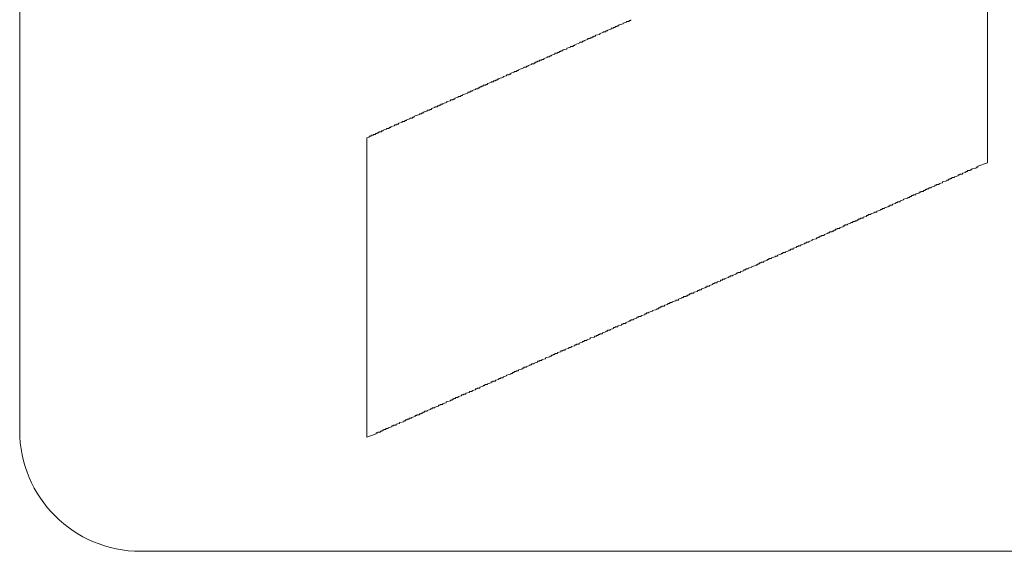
# Model space of a CAD drawing. Header units: millimetres. Extents: x 10000 to 10429, y -3552 to -3104.
# Tile 6 of 44: x 10122.22 to 10129.55, y -3477.26 to -3473.31. Entities that reach past the tile are written whole.
import ezdxf

# ---------------------------------------------------------------- set-up
doc = ezdxf.new("R2010")
doc.units = ezdxf.units.MM
doc.layers.add('1', color=7, linetype='Continuous', true_color=0xffffff)

msp = doc.modelspace()

# ---------------------------------------------------------------- linework, layer by layer
at = {"layer": '1', "color": 7, "linetype": 'Continuous', "lineweight": 18}
for p, q in [((10122.2248, -3476.3649), (10122.2248, -3466.7649)), ((10129.4267, -3470.0996), (10129.4267, -3474.372)), ((10126.6834, -3473.3441), (10126.7155, -3473.3376)), ((10126.6834, -3473.3505), (10126.6834, -3473.3441)), ((10126.7155, -3473.3312), (10126.7412, -3473.3248)), ((10126.7155, -3473.3376), (10126.7155, -3473.3312)), ((10126.7412, -3473.3184), (10126.7605, -3473.3184)), ((10126.7412, -3473.3248), (10126.7412, -3473.3184)), ((10126.7605, -3473.3119), (10126.7734, -3473.3119)), ((10126.7605, -3473.3184), (10126.7605, -3473.3119)), ((10126.7734, -3473.3119), (10126.7734, -3473.3055)), ((10126.51, -3473.4212), (10126.5421, -3473.4147)), ((10126.5421, -3473.4083), (10126.5678, -3473.4019)), ((10126.5421, -3473.4147), (10126.5421, -3473.4083)), ((10126.5678, -3473.3955), (10126.587, -3473.3955)), ((10126.5678, -3473.4019), (10126.5678, -3473.3955)), ((10126.587, -3473.389), (10126.5999, -3473.389)), ((10126.587, -3473.3955), (10126.587, -3473.389)), ((10126.5999, -3473.3826), (10126.6256, -3473.3762)), ((10126.5999, -3473.389), (10126.5999, -3473.3826)), ((10126.6256, -3473.3698), (10126.6449, -3473.3698)), ((10126.6256, -3473.3762), (10126.6256, -3473.3698)), ((10126.6449, -3473.3633), (10126.6577, -3473.3633)), ((10126.6449, -3473.3698), (10126.6449, -3473.3633)), ((10126.6577, -3473.3569), (10126.6706, -3473.3569)), ((10126.6577, -3473.3633), (10126.6577, -3473.3569)), ((10126.6706, -3473.3505), (10126.6834, -3473.3505)), ((10126.6706, -3473.3569), (10126.6706, -3473.3505)), ((10126.3558, -3473.4918), (10126.3943, -3473.479)), ((10126.3558, -3473.4983), (10126.3558, -3473.4918)), ((10126.3943, -3473.4726), (10126.4136, -3473.4726)), ((10126.3943, -3473.479), (10126.3943, -3473.4726)), ((10126.4136, -3473.4661), (10126.4264, -3473.4661)), ((10126.4136, -3473.4726), (10126.4136, -3473.4661)), ((10126.4264, -3473.4597), (10126.4521, -3473.4533)), ((10126.4264, -3473.4661), (10126.4264, -3473.4597)), ((10126.4521, -3473.4469), (10126.4714, -3473.4469)), ((10126.4521, -3473.4533), (10126.4521, -3473.4469)), ((10126.4714, -3473.4404), (10126.4843, -3473.4404)), ((10126.4714, -3473.4469), (10126.4714, -3473.4404)), ((10126.4843, -3473.434), (10126.4971, -3473.434)), ((10126.4843, -3473.4404), (10126.4843, -3473.434)), ((10126.4971, -3473.4276), (10126.51, -3473.4276)), ((10126.4971, -3473.434), (10126.4971, -3473.4276)), ((10126.51, -3473.4276), (10126.51, -3473.4212)), ((10126.1823, -3473.5689), (10126.208, -3473.5625)), ((10126.208, -3473.5561), (10126.2273, -3473.5561)), ((10126.208, -3473.5625), (10126.208, -3473.5561)), ((10126.2273, -3473.5497), (10126.2401, -3473.5497)), ((10126.2273, -3473.5561), (10126.2273, -3473.5497)), ((10126.2401, -3473.5432), (10126.253, -3473.5432)), ((10126.2401, -3473.5497), (10126.2401, -3473.5432)), ((10126.253, -3473.5368), (10126.2658, -3473.5368)), ((10126.253, -3473.5432), (10126.253, -3473.5368)), ((10126.2658, -3473.5304), (10126.2979, -3473.524)), ((10126.2658, -3473.5368), (10126.2658, -3473.5304)), ((10126.2979, -3473.5175), (10126.3236, -3473.5111)), ((10126.2979, -3473.524), (10126.2979, -3473.5175)), ((10126.3236, -3473.5047), (10126.3429, -3473.5047)), ((10126.3236, -3473.5111), (10126.3236, -3473.5047)), ((10126.3429, -3473.4983), (10126.3558, -3473.4983)), ((10126.3429, -3473.5047), (10126.3429, -3473.4983)), ((10126.0088, -3473.646), (10126.0345, -3473.6396)), ((10126.0345, -3473.6332), (10126.0538, -3473.6332)), ((10126.0345, -3473.6396), (10126.0345, -3473.6332)), ((10126.0538, -3473.6268), (10126.0667, -3473.6268)), ((10126.0538, -3473.6332), (10126.0538, -3473.6268)), ((10126.0667, -3473.6203), (10126.0795, -3473.6203)), ((10126.0667, -3473.6268), (10126.0667, -3473.6203)), ((10126.0795, -3473.6139), (10126.0924, -3473.6139)), ((10126.0795, -3473.6203), (10126.0795, -3473.6139)), ((10126.0924, -3473.6075), (10126.1116, -3473.6075)), ((10126.0924, -3473.6139), (10126.0924, -3473.6075)), ((10126.1116, -3473.6011), (10126.1245, -3473.6011)), ((10126.1116, -3473.6075), (10126.1116, -3473.6011)), ((10126.1245, -3473.5946), (10126.1502, -3473.5882)), ((10126.1245, -3473.6011), (10126.1245, -3473.5946)), ((10126.1502, -3473.5818), (10126.1694, -3473.5818)), ((10126.1502, -3473.5882), (10126.1502, -3473.5818)), ((10126.1694, -3473.5754), (10126.1823, -3473.5754)), ((10126.1694, -3473.5818), (10126.1694, -3473.5754)), ((10126.1823, -3473.5754), (10126.1823, -3473.5689)), ((10125.8675, -3473.7103), (10125.8803, -3473.7103)), ((10125.8675, -3473.7167), (10125.8675, -3473.7103)), ((10125.8803, -3473.7038), (10125.906, -3473.6974)), ((10125.8803, -3473.7103), (10125.8803, -3473.7038)), ((10125.906, -3473.691), (10125.9253, -3473.691)), ((10125.906, -3473.6974), (10125.906, -3473.691)), ((10125.9253, -3473.6846), (10125.9382, -3473.6846)), ((10125.9253, -3473.691), (10125.9253, -3473.6846)), ((10125.9382, -3473.6781), (10125.9767, -3473.6653)), ((10125.9382, -3473.6846), (10125.9382, -3473.6781)), ((10125.9767, -3473.6589), (10125.996, -3473.6589)), ((10125.9767, -3473.6653), (10125.9767, -3473.6589)), ((10125.996, -3473.6525), (10126.0088, -3473.6525)), ((10125.996, -3473.6589), (10125.996, -3473.6525)), ((10126.0088, -3473.6525), (10126.0088, -3473.646)), ((10125.7069, -3473.7809), (10125.7326, -3473.7745)), ((10125.7069, -3473.7874), (10125.7069, -3473.7809)), ((10125.7326, -3473.7681), (10125.7518, -3473.7681)), ((10125.7326, -3473.7745), (10125.7326, -3473.7681)), ((10125.7518, -3473.7617), (10125.7647, -3473.7617)), ((10125.7518, -3473.7681), (10125.7518, -3473.7617)), ((10125.7647, -3473.7552), (10125.7775, -3473.7552)), ((10125.7647, -3473.7617), (10125.7647, -3473.7552)), ((10125.7775, -3473.7488), (10125.7904, -3473.7488)), ((10125.7775, -3473.7552), (10125.7775, -3473.7488)), ((10125.7904, -3473.7424), (10125.8225, -3473.736)), ((10125.7904, -3473.7488), (10125.7904, -3473.7424)), ((10125.8225, -3473.7295), (10125.8482, -3473.7231)), ((10125.8225, -3473.736), (10125.8225, -3473.7295)), ((10125.8482, -3473.7167), (10125.8675, -3473.7167)), ((10125.8482, -3473.7231), (10125.8482, -3473.7167)), ((10125.5206, -3473.8645), (10125.5591, -3473.8516)), ((10125.5591, -3473.8452), (10125.5784, -3473.8452)), ((10125.5591, -3473.8516), (10125.5591, -3473.8452)), ((10125.5784, -3473.8388), (10125.5912, -3473.8388)), ((10125.5784, -3473.8452), (10125.5784, -3473.8388)), ((10125.5912, -3473.8323), (10125.6169, -3473.8259)), ((10125.5912, -3473.8388), (10125.5912, -3473.8323)), ((10125.6169, -3473.8195), (10125.6362, -3473.8195)), ((10125.6169, -3473.8259), (10125.6169, -3473.8195)), ((10125.6362, -3473.8131), (10125.6491, -3473.8131)), ((10125.6362, -3473.8195), (10125.6362, -3473.8131)), ((10125.6491, -3473.8066), (10125.6619, -3473.8066)), ((10125.6491, -3473.8131), (10125.6491, -3473.8066)), ((10125.6619, -3473.8002), (10125.6748, -3473.8002)), ((10125.6619, -3473.8066), (10125.6619, -3473.8002)), ((10125.6748, -3473.7938), (10125.694, -3473.7938)), ((10125.6748, -3473.8002), (10125.6748, -3473.7938)), ((10125.694, -3473.7874), (10125.7069, -3473.7874)), ((10125.694, -3473.7938), (10125.694, -3473.7874)), ((10125.3728, -3473.9287), (10125.4049, -3473.9223)), ((10125.3728, -3473.9351), (10125.3728, -3473.9287)), ((10125.4049, -3473.9159), (10125.4306, -3473.9094)), ((10125.4049, -3473.9223), (10125.4049, -3473.9159)), ((10125.4306, -3473.903), (10125.4499, -3473.903)), ((10125.4306, -3473.9094), (10125.4306, -3473.903)), ((10125.4499, -3473.8966), (10125.4627, -3473.8966)), ((10125.4499, -3473.903), (10125.4499, -3473.8966)), ((10125.4627, -3473.8902), (10125.4884, -3473.8837)), ((10125.4627, -3473.8966), (10125.4627, -3473.8902)), ((10125.4884, -3473.8773), (10125.5077, -3473.8773)), ((10125.4884, -3473.8837), (10125.4884, -3473.8773)), ((10125.5077, -3473.8709), (10125.5206, -3473.8709)), ((10125.5077, -3473.8773), (10125.5077, -3473.8709)), ((10125.5206, -3473.8709), (10125.5206, -3473.8645)), ((10125.1993, -3474.0058), (10125.2186, -3474.0058)), ((10125.1993, -3474.0122), (10125.1993, -3474.0058)), ((10125.2186, -3473.9994), (10125.2315, -3473.9994)), ((10125.2186, -3474.0058), (10125.2186, -3473.9994)), ((10125.2315, -3473.993), (10125.2572, -3473.9865)), ((10125.2315, -3473.9994), (10125.2315, -3473.993)), ((10125.2572, -3473.9801), (10125.2764, -3473.9801)), ((10125.2572, -3473.9865), (10125.2572, -3473.9801)), ((10125.2764, -3473.9737), (10125.2893, -3473.9737)), ((10125.2764, -3473.9801), (10125.2764, -3473.9737)), ((10125.2893, -3473.9673), (10125.315, -3473.9608)), ((10125.2893, -3473.9737), (10125.2893, -3473.9673)), ((10125.315, -3473.9544), (10125.3342, -3473.9544)), ((10125.315, -3473.9608), (10125.315, -3473.9544)), ((10125.3342, -3473.948), (10125.3471, -3473.948)), ((10125.3342, -3473.9544), (10125.3342, -3473.948)), ((10125.3471, -3473.9416), (10125.3599, -3473.9416)), ((10125.3471, -3473.948), (10125.3471, -3473.9416)), ((10125.3599, -3473.9351), (10125.3728, -3473.9351)), ((10125.3599, -3473.9416), (10125.3599, -3473.9351)), ((10125.0451, -3474.0765), (10125.0708, -3474.0701)), ((10125.0451, -3474.0829), (10125.0451, -3474.0765)), ((10125.0708, -3474.0636), (10125.0901, -3474.0636)), ((10125.0708, -3474.0701), (10125.0708, -3474.0636)), ((10125.0901, -3474.0572), (10125.103, -3474.0572)), ((10125.0901, -3474.0636), (10125.0901, -3474.0572)), ((10125.103, -3474.0508), (10125.1287, -3474.0444)), ((10125.103, -3474.0572), (10125.103, -3474.0508)), ((10125.1287, -3474.0379), (10125.1479, -3474.0379)), ((10125.1287, -3474.0444), (10125.1287, -3474.0379)), ((10125.1479, -3474.0315), (10125.1608, -3474.0315)), ((10125.1479, -3474.0379), (10125.1479, -3474.0315)), ((10125.1608, -3474.0251), (10125.1993, -3474.0122)), ((10125.1608, -3474.0315), (10125.1608, -3474.0251)), ((10124.8845, -3474.1471), (10124.8974, -3474.1471)), ((10124.8845, -3474.1536), (10124.8845, -3474.1471)), ((10124.8974, -3474.1407), (10124.9166, -3474.1407)), ((10124.8974, -3474.1471), (10124.8974, -3474.1407)), ((10124.9166, -3474.1343), (10124.9295, -3474.1343)), ((10124.9166, -3474.1407), (10124.9166, -3474.1343)), ((10124.9295, -3474.1279), (10124.9552, -3474.1214)), ((10124.9295, -3474.1343), (10124.9295, -3474.1279)), ((10124.9552, -3474.115), (10124.9745, -3474.115)), ((10124.9552, -3474.1214), (10124.9552, -3474.115)), ((10124.9745, -3474.1086), (10124.9873, -3474.1086)), ((10124.9745, -3474.115), (10124.9745, -3474.1086)), ((10124.9873, -3474.1022), (10125.013, -3474.0957)), ((10124.9873, -3474.1086), (10124.9873, -3474.1022)), ((10125.013, -3474.0893), (10125.0323, -3474.0893)), ((10125.013, -3474.0957), (10125.013, -3474.0893)), ((10125.0323, -3474.0829), (10125.0451, -3474.0829)), ((10125.0323, -3474.0893), (10125.0323, -3474.0829)), ((10124.8074, -3474.1857), (10124.8267, -3474.1793)), ((10124.8074, -3476.415), (10124.8074, -3474.1857)), ((10124.8267, -3474.1728), (10124.8396, -3474.1728)), ((10124.8267, -3474.1793), (10124.8267, -3474.1728)), ((10124.8396, -3474.1664), (10124.8588, -3474.1664)), ((10124.8396, -3474.1728), (10124.8396, -3474.1664)), ((10124.8588, -3474.16), (10124.8717, -3474.16)), ((10124.8588, -3474.1664), (10124.8588, -3474.16)), ((10124.8717, -3474.1536), (10124.8845, -3474.1536)), ((10124.8717, -3474.16), (10124.8717, -3474.1536)), ((10129.4267, -3474.372), (10129.3561, -3474.3977)), ((10129.2661, -3474.4427), (10129.2404, -3474.4491)), ((10129.2661, -3474.4363), (10129.2661, -3474.4427)), ((10129.279, -3474.4363), (10129.2661, -3474.4363)), ((10129.279, -3474.4298), (10129.279, -3474.4363)), ((10129.2982, -3474.4298), (10129.279, -3474.4298)), ((10129.2982, -3474.4234), (10129.2982, -3474.4298)), ((10129.3111, -3474.4234), (10129.2982, -3474.4234)), ((10129.3432, -3474.4106), (10129.3111, -3474.417)), ((10129.3111, -3474.417), (10129.3111, -3474.4234)), ((10129.3432, -3474.4041), (10129.3432, -3474.4106)), ((10129.3561, -3474.4041), (10129.3432, -3474.4041)), ((10129.3561, -3474.3977), (10129.3561, -3474.4041)), ((10129.0926, -3474.5198), (10129.0669, -3474.5262)), ((10129.1248, -3474.5069), (10129.0926, -3474.5133)), ((10129.0926, -3474.5133), (10129.0926, -3474.5198)), ((10129.1248, -3474.5005), (10129.1248, -3474.5069)), ((10129.1376, -3474.5005), (10129.1248, -3474.5005)), ((10129.1376, -3474.4941), (10129.1376, -3474.5005)), ((10129.1505, -3474.4941), (10129.1376, -3474.4941)), ((10129.1505, -3474.4877), (10129.1505, -3474.4941)), ((10129.1633, -3474.4877), (10129.1505, -3474.4877)), ((10129.1633, -3474.4812), (10129.1633, -3474.4877)), ((10129.1826, -3474.4812), (10129.1633, -3474.4812)), ((10129.2083, -3474.4684), (10129.1826, -3474.4748)), ((10129.1826, -3474.4748), (10129.1826, -3474.4812)), ((10129.2083, -3474.462), (10129.2083, -3474.4684)), ((10129.2211, -3474.462), (10129.2083, -3474.462)), ((10129.2211, -3474.4555), (10129.2211, -3474.462)), ((10129.2404, -3474.4555), (10129.2211, -3474.4555)), ((10129.2404, -3474.4491), (10129.2404, -3474.4555)), ((10128.9192, -3474.5904), (10128.9192, -3474.5969)), ((10128.932, -3474.5904), (10128.9192, -3474.5904)), ((10128.932, -3474.584), (10128.932, -3474.5904)), ((10128.9513, -3474.584), (10128.932, -3474.584)), ((10128.9513, -3474.5776), (10128.9513, -3474.584)), ((10128.9642, -3474.5776), (10128.9513, -3474.5776)), ((10128.9642, -3474.5712), (10128.9642, -3474.5776)), ((10128.977, -3474.5712), (10128.9642, -3474.5712)), ((10128.977, -3474.5647), (10128.977, -3474.5712)), ((10128.9899, -3474.5647), (10128.977, -3474.5647)), ((10128.9899, -3474.5583), (10128.9899, -3474.5647)), ((10129.0091, -3474.5583), (10128.9899, -3474.5583)), ((10129.0348, -3474.5455), (10129.0091, -3474.5519)), ((10129.0091, -3474.5519), (10129.0091, -3474.5583)), ((10129.0348, -3474.539), (10129.0348, -3474.5455)), ((10129.0477, -3474.539), (10129.0348, -3474.539)), ((10129.0477, -3474.5326), (10129.0477, -3474.539)), ((10129.0669, -3474.5326), (10129.0477, -3474.5326)), ((10129.0669, -3474.5262), (10129.0669, -3474.5326)), ((10128.7586, -3474.6611), (10128.7586, -3474.6675)), ((10128.7778, -3474.6611), (10128.7586, -3474.6611)), ((10128.8035, -3474.6483), (10128.7778, -3474.6547)), ((10128.7778, -3474.6547), (10128.7778, -3474.6611)), ((10128.8357, -3474.6354), (10128.8035, -3474.6418)), ((10128.8035, -3474.6418), (10128.8035, -3474.6483)), ((10128.8357, -3474.629), (10128.8357, -3474.6354)), ((10128.8485, -3474.629), (10128.8357, -3474.629)), ((10128.8485, -3474.6226), (10128.8485, -3474.629)), ((10128.8614, -3474.6226), (10128.8485, -3474.6226)), ((10128.8614, -3474.6161), (10128.8614, -3474.6226)), ((10128.8742, -3474.6161), (10128.8614, -3474.6161)), ((10128.8742, -3474.6097), (10128.8742, -3474.6161)), ((10128.8935, -3474.6097), (10128.8742, -3474.6097)), ((10128.9192, -3474.5969), (10128.8935, -3474.6033)), ((10128.8935, -3474.6033), (10128.8935, -3474.6097)), ((10128.5851, -3474.7382), (10128.5851, -3474.7446)), ((10128.6044, -3474.7382), (10128.5851, -3474.7382)), ((10128.6301, -3474.7254), (10128.6044, -3474.7318)), ((10128.6044, -3474.7318), (10128.6044, -3474.7382)), ((10128.6301, -3474.7189), (10128.6301, -3474.7254)), ((10128.6429, -3474.7189), (10128.6301, -3474.7189)), ((10128.6429, -3474.7125), (10128.6429, -3474.7189)), ((10128.6622, -3474.7125), (10128.6429, -3474.7125)), ((10128.6879, -3474.6997), (10128.6622, -3474.7061)), ((10128.6622, -3474.7061), (10128.6622, -3474.7125)), ((10128.6879, -3474.6932), (10128.6879, -3474.6997)), ((10128.7007, -3474.6932), (10128.6879, -3474.6932)), ((10128.7007, -3474.6868), (10128.7007, -3474.6932)), ((10128.72, -3474.6868), (10128.7007, -3474.6868)), ((10128.7457, -3474.674), (10128.72, -3474.6804)), ((10128.72, -3474.6804), (10128.72, -3474.6868)), ((10128.7457, -3474.6675), (10128.7457, -3474.674)), ((10128.7586, -3474.6675), (10128.7457, -3474.6675)), ((10128.4245, -3474.8089), (10128.4245, -3474.8153)), ((10128.4438, -3474.8089), (10128.4245, -3474.8089)), ((10128.4438, -3474.8025), (10128.4438, -3474.8089)), ((10128.4566, -3474.8025), (10128.4438, -3474.8025)), ((10128.4566, -3474.796), (10128.4566, -3474.8025)), ((10128.4695, -3474.796), (10128.4566, -3474.796)), ((10128.4695, -3474.7896), (10128.4695, -3474.796)), ((10128.4823, -3474.7896), (10128.4695, -3474.7896)), ((10128.4823, -3474.7832), (10128.4823, -3474.7896)), ((10128.5016, -3474.7832), (10128.4823, -3474.7832)), ((10128.5273, -3474.7703), (10128.5016, -3474.7768)), ((10128.5016, -3474.7768), (10128.5016, -3474.7832)), ((10128.5273, -3474.7639), (10128.5273, -3474.7703)), ((10128.5401, -3474.7639), (10128.5273, -3474.7639)), ((10128.5401, -3474.7575), (10128.5401, -3474.7639)), ((10128.5594, -3474.7575), (10128.5401, -3474.7575)), ((10128.5851, -3474.7446), (10128.5594, -3474.7511)), ((10128.5594, -3474.7511), (10128.5594, -3474.7575)), ((10128.251, -3474.886), (10128.251, -3474.8924)), ((10128.2703, -3474.886), (10128.251, -3474.886)), ((10128.2703, -3474.8796), (10128.2703, -3474.886)), ((10128.2831, -3474.8796), (10128.2703, -3474.8796)), ((10128.2831, -3474.8731), (10128.2831, -3474.8796)), ((10128.296, -3474.8731), (10128.2831, -3474.8731)), ((10128.296, -3474.8667), (10128.296, -3474.8731)), ((10128.3088, -3474.8667), (10128.296, -3474.8667)), ((10128.3088, -3474.8603), (10128.3088, -3474.8667)), ((10128.3281, -3474.8603), (10128.3088, -3474.8603)), ((10128.3538, -3474.8474), (10128.3281, -3474.8539)), ((10128.3281, -3474.8539), (10128.3281, -3474.8603)), ((10128.3538, -3474.841), (10128.3538, -3474.8474)), ((10128.3667, -3474.841), (10128.3538, -3474.841)), ((10128.3667, -3474.8346), (10128.3667, -3474.841)), ((10128.3859, -3474.8346), (10128.3667, -3474.8346)), ((10128.4116, -3474.8217), (10128.3859, -3474.8282)), ((10128.3859, -3474.8282), (10128.3859, -3474.8346)), ((10128.4116, -3474.8153), (10128.4116, -3474.8217)), ((10128.4245, -3474.8153), (10128.4116, -3474.8153)), ((10128.1225, -3474.9502), (10128.0968, -3474.9566)), ((10128.0968, -3474.9566), (10128.0968, -3474.9631)), ((10128.1547, -3474.9374), (10128.1225, -3474.9438)), ((10128.1225, -3474.9438), (10128.1225, -3474.9502)), ((10128.1547, -3474.9309), (10128.1547, -3474.9374)), ((10128.1675, -3474.9309), (10128.1547, -3474.9309)), ((10128.1675, -3474.9245), (10128.1675, -3474.9309)), ((10128.1804, -3474.9245), (10128.1675, -3474.9245)), ((10128.1804, -3474.9181), (10128.1804, -3474.9245)), ((10128.1932, -3474.9181), (10128.1804, -3474.9181)), ((10128.1932, -3474.9117), (10128.1932, -3474.9181)), ((10128.2125, -3474.9117), (10128.1932, -3474.9117)), ((10128.2382, -3474.8988), (10128.2125, -3474.9053)), ((10128.2125, -3474.9053), (10128.2125, -3474.9117)), ((10128.2382, -3474.8924), (10128.2382, -3474.8988)), ((10128.251, -3474.8924), (10128.2382, -3474.8924)), ((10127.9491, -3475.0273), (10127.9234, -3475.0337)), ((10127.9491, -3475.0209), (10127.9491, -3475.0273)), ((10127.9619, -3475.0209), (10127.9491, -3475.0209)), ((10127.9619, -3475.0145), (10127.9619, -3475.0209)), ((10127.9812, -3475.0145), (10127.9619, -3475.0145)), ((10128.0069, -3475.0016), (10127.9812, -3475.008)), ((10127.9812, -3475.008), (10127.9812, -3475.0145)), ((10128.0069, -3474.9952), (10128.0069, -3475.0016)), ((10128.0197, -3474.9952), (10128.0069, -3474.9952)), ((10128.0197, -3474.9888), (10128.0197, -3474.9952)), ((10128.039, -3474.9888), (10128.0197, -3474.9888)), ((10128.0647, -3474.9759), (10128.039, -3474.9823)), ((10128.039, -3474.9823), (10128.039, -3474.9888)), ((10128.0647, -3474.9695), (10128.0647, -3474.9759)), ((10128.0776, -3474.9695), (10128.0647, -3474.9695)), ((10128.0776, -3474.9631), (10128.0776, -3474.9695)), ((10128.0968, -3474.9631), (10128.0776, -3474.9631)), ((10127.7884, -3475.098), (10127.7628, -3475.1044)), ((10127.7628, -3475.1044), (10127.7628, -3475.1108)), ((10127.7884, -3475.0916), (10127.7884, -3475.098)), ((10127.8013, -3475.0916), (10127.7884, -3475.0916)), ((10127.8013, -3475.0851), (10127.8013, -3475.0916)), ((10127.8206, -3475.0851), (10127.8013, -3475.0851)), ((10127.8463, -3475.0723), (10127.8206, -3475.0787)), ((10127.8206, -3475.0787), (10127.8206, -3475.0851)), ((10127.8463, -3475.0659), (10127.8463, -3475.0723)), ((10127.8655, -3475.0659), (10127.8463, -3475.0659)), ((10127.8912, -3475.053), (10127.8655, -3475.0594)), ((10127.8655, -3475.0594), (10127.8655, -3475.0659)), ((10127.8912, -3475.0466), (10127.8912, -3475.053)), ((10127.9041, -3475.0466), (10127.8912, -3475.0466)), ((10127.9041, -3475.0402), (10127.9041, -3475.0466)), ((10127.9234, -3475.0402), (10127.9041, -3475.0402)), ((10127.9234, -3475.0337), (10127.9234, -3475.0402)), ((10127.615, -3475.1751), (10127.5893, -3475.1815)), ((10127.615, -3475.1687), (10127.615, -3475.1751)), ((10127.6278, -3475.1687), (10127.615, -3475.1687)), ((10127.6278, -3475.1622), (10127.6278, -3475.1687)), ((10127.6471, -3475.1622), (10127.6278, -3475.1622)), ((10127.6728, -3475.1494), (10127.6471, -3475.1558)), ((10127.6471, -3475.1558), (10127.6471, -3475.1622)), ((10127.7049, -3475.1365), (10127.6728, -3475.143)), ((10127.6728, -3475.143), (10127.6728, -3475.1494)), ((10127.7049, -3475.1301), (10127.7049, -3475.1365)), ((10127.7178, -3475.1301), (10127.7049, -3475.1301)), ((10127.7178, -3475.1237), (10127.7178, -3475.1301)), ((10127.7306, -3475.1237), (10127.7178, -3475.1237)), ((10127.7306, -3475.1173), (10127.7306, -3475.1237)), ((10127.7435, -3475.1173), (10127.7306, -3475.1173)), ((10127.7435, -3475.1108), (10127.7435, -3475.1173)), ((10127.7628, -3475.1108), (10127.7435, -3475.1108)), ((10127.4415, -3475.2522), (10127.4158, -3475.2586)), ((10127.4415, -3475.2458), (10127.4415, -3475.2522)), ((10127.4544, -3475.2458), (10127.4415, -3475.2458)), ((10127.4544, -3475.2393), (10127.4544, -3475.2458)), ((10127.4736, -3475.2393), (10127.4544, -3475.2393)), ((10127.4993, -3475.2265), (10127.4736, -3475.2329)), ((10127.4736, -3475.2329), (10127.4736, -3475.2393)), ((10127.4993, -3475.2201), (10127.4993, -3475.2265)), ((10127.5122, -3475.2201), (10127.4993, -3475.2201)), ((10127.5122, -3475.2136), (10127.5122, -3475.2201)), ((10127.5315, -3475.2136), (10127.5122, -3475.2136)), ((10127.5572, -3475.2008), (10127.5315, -3475.2072)), ((10127.5315, -3475.2072), (10127.5315, -3475.2136)), ((10127.5572, -3475.1944), (10127.5572, -3475.2008)), ((10127.57, -3475.1944), (10127.5572, -3475.1944)), ((10127.57, -3475.1879), (10127.57, -3475.1944)), ((10127.5893, -3475.1879), (10127.57, -3475.1879)), ((10127.5893, -3475.1815), (10127.5893, -3475.1879)), ((10127.2681, -3475.3229), (10127.2681, -3475.3293)), ((10127.2809, -3475.3229), (10127.2681, -3475.3229)), ((10127.2809, -3475.3164), (10127.2809, -3475.3229)), ((10127.3002, -3475.3164), (10127.2809, -3475.3164)), ((10127.3259, -3475.3036), (10127.3002, -3475.31)), ((10127.3002, -3475.31), (10127.3002, -3475.3164)), ((10127.3259, -3475.2972), (10127.3259, -3475.3036)), ((10127.3387, -3475.2972), (10127.3259, -3475.2972)), ((10127.3387, -3475.2907), (10127.3387, -3475.2972)), ((10127.358, -3475.2907), (10127.3387, -3475.2907)), ((10127.3837, -3475.2779), (10127.358, -3475.2843)), ((10127.358, -3475.2843), (10127.358, -3475.2907)), ((10127.3837, -3475.2715), (10127.3837, -3475.2779)), ((10127.3965, -3475.2715), (10127.3837, -3475.2715)), ((10127.3965, -3475.265), (10127.3965, -3475.2715)), ((10127.4158, -3475.265), (10127.3965, -3475.265)), ((10127.4158, -3475.2586), (10127.4158, -3475.265)), ((10127.1074, -3475.3935), (10127.1074, -3475.3999)), ((10127.1267, -3475.3935), (10127.1074, -3475.3935)), ((10127.1524, -3475.3807), (10127.1267, -3475.3871)), ((10127.1267, -3475.3871), (10127.1267, -3475.3935)), ((10127.1524, -3475.3742), (10127.1524, -3475.3807)), ((10127.1653, -3475.3742), (10127.1524, -3475.3742)), ((10127.1653, -3475.3678), (10127.1653, -3475.3742)), ((10127.1845, -3475.3678), (10127.1653, -3475.3678)), ((10127.1845, -3475.3614), (10127.1845, -3475.3678)), ((10127.1974, -3475.3614), (10127.1845, -3475.3614)), ((10127.1974, -3475.355), (10127.1974, -3475.3614)), ((10127.2102, -3475.355), (10127.1974, -3475.355)), ((10127.2102, -3475.3485), (10127.2102, -3475.355)), ((10127.2231, -3475.3485), (10127.2102, -3475.3485)), ((10127.2231, -3475.3421), (10127.2231, -3475.3485)), ((10127.2424, -3475.3421), (10127.2231, -3475.3421)), ((10127.2681, -3475.3293), (10127.2424, -3475.3357)), ((10127.2424, -3475.3357), (10127.2424, -3475.3421)), ((10126.9661, -3475.4642), (10126.934, -3475.4706)), ((10126.934, -3475.4706), (10126.934, -3475.477)), ((10126.9661, -3475.4578), (10126.9661, -3475.4642)), ((10126.9789, -3475.4578), (10126.9661, -3475.4578)), ((10126.9789, -3475.4513), (10126.9789, -3475.4578)), ((10126.9918, -3475.4513), (10126.9789, -3475.4513)), ((10126.9918, -3475.4449), (10126.9918, -3475.4513)), ((10127.0046, -3475.4449), (10126.9918, -3475.4449)), ((10127.0046, -3475.4385), (10127.0046, -3475.4449)), ((10127.0239, -3475.4385), (10127.0046, -3475.4385)), ((10127.0496, -3475.4256), (10127.0239, -3475.4321)), ((10127.0239, -3475.4321), (10127.0239, -3475.4385)), ((10127.0496, -3475.4192), (10127.0496, -3475.4256)), ((10127.0625, -3475.4192), (10127.0496, -3475.4192)), ((10127.0625, -3475.4128), (10127.0625, -3475.4192)), ((10127.0817, -3475.4128), (10127.0625, -3475.4128)), ((10127.1074, -3475.3999), (10127.0817, -3475.4064)), ((10127.0817, -3475.4064), (10127.0817, -3475.4128)), ((10126.7734, -3475.5413), (10126.7734, -3475.5477)), ((10126.7926, -3475.5413), (10126.7734, -3475.5413)), ((10126.8183, -3475.5284), (10126.7926, -3475.5349)), ((10126.7926, -3475.5349), (10126.7926, -3475.5413)), ((10126.8183, -3475.522), (10126.8183, -3475.5284)), ((10126.8312, -3475.522), (10126.8183, -3475.522)), ((10126.8312, -3475.5156), (10126.8312, -3475.522)), ((10126.8505, -3475.5156), (10126.8312, -3475.5156)), ((10126.8762, -3475.5027), (10126.8505, -3475.5092)), ((10126.8505, -3475.5092), (10126.8505, -3475.5156)), ((10126.8762, -3475.4963), (10126.8762, -3475.5027)), ((10126.889, -3475.4963), (10126.8762, -3475.4963)), ((10126.889, -3475.4899), (10126.889, -3475.4963)), ((10126.9083, -3475.4899), (10126.889, -3475.4899)), ((10126.934, -3475.477), (10126.9083, -3475.4835)), ((10126.9083, -3475.4835), (10126.9083, -3475.4899)), ((10126.5999, -3475.6184), (10126.5999, -3475.6248)), ((10126.6192, -3475.6184), (10126.5999, -3475.6184)), ((10126.6449, -3475.6055), (10126.6192, -3475.612)), ((10126.6192, -3475.612), (10126.6192, -3475.6184)), ((10126.6449, -3475.5991), (10126.6449, -3475.6055)), ((10126.6577, -3475.5991), (10126.6449, -3475.5991)), ((10126.6577, -3475.5927), (10126.6577, -3475.5991)), ((10126.677, -3475.5927), (10126.6577, -3475.5927)), ((10126.7027, -3475.5798), (10126.677, -3475.5863)), ((10126.677, -3475.5863), (10126.677, -3475.5927)), ((10126.7027, -3475.5734), (10126.7027, -3475.5798)), ((10126.7155, -3475.5734), (10126.7027, -3475.5734)), ((10126.7155, -3475.567), (10126.7155, -3475.5734)), ((10126.7348, -3475.567), (10126.7155, -3475.567)), ((10126.7605, -3475.5541), (10126.7348, -3475.5606)), ((10126.7348, -3475.5606), (10126.7348, -3475.567)), ((10126.7605, -3475.5477), (10126.7605, -3475.5541)), ((10126.7734, -3475.5477), (10126.7605, -3475.5477)), ((10126.4714, -3475.6826), (10126.4457, -3475.6891)), ((10126.4457, -3475.6891), (10126.4457, -3475.6955)), ((10126.5035, -3475.6698), (10126.4714, -3475.6762)), ((10126.4714, -3475.6762), (10126.4714, -3475.6826)), ((10126.5035, -3475.6634), (10126.5035, -3475.6698)), ((10126.5164, -3475.6634), (10126.5035, -3475.6634)), ((10126.5164, -3475.6569), (10126.5164, -3475.6634)), ((10126.5292, -3475.6569), (10126.5164, -3475.6569)), ((10126.5292, -3475.6505), (10126.5292, -3475.6569)), ((10126.5421, -3475.6505), (10126.5292, -3475.6505)), ((10126.5421, -3475.6441), (10126.5421, -3475.6505)), ((10126.5613, -3475.6441), (10126.5421, -3475.6441)), ((10126.587, -3475.6312), (10126.5613, -3475.6377)), ((10126.5613, -3475.6377), (10126.5613, -3475.6441)), ((10126.587, -3475.6248), (10126.587, -3475.6312)), ((10126.5999, -3475.6248), (10126.587, -3475.6248)), ((10126.3108, -3475.7533), (10126.2851, -3475.7597)), ((10126.2851, -3475.7597), (10126.2851, -3475.7661)), ((10126.3108, -3475.7469), (10126.3108, -3475.7533)), ((10126.3301, -3475.7469), (10126.3108, -3475.7469)), ((10126.3558, -3475.734), (10126.3301, -3475.7405)), ((10126.3301, -3475.7405), (10126.3301, -3475.7469)), ((10126.3558, -3475.7276), (10126.3558, -3475.734)), ((10126.3686, -3475.7276), (10126.3558, -3475.7276)), ((10126.3686, -3475.7212), (10126.3686, -3475.7276)), ((10126.3879, -3475.7212), (10126.3686, -3475.7212)), ((10126.4136, -3475.7083), (10126.3879, -3475.7148)), ((10126.3879, -3475.7148), (10126.3879, -3475.7212)), ((10126.4136, -3475.7019), (10126.4136, -3475.7083)), ((10126.4264, -3475.7019), (10126.4136, -3475.7019)), ((10126.4264, -3475.6955), (10126.4264, -3475.7019)), ((10126.4457, -3475.6955), (10126.4264, -3475.6955)), ((10126.1373, -3475.8304), (10126.1116, -3475.8368)), ((10126.1116, -3475.8368), (10126.1116, -3475.8432)), ((10126.1694, -3475.8175), (10126.1373, -3475.824)), ((10126.1373, -3475.824), (10126.1373, -3475.8304)), ((10126.1694, -3475.8111), (10126.1694, -3475.8175)), ((10126.1823, -3475.8111), (10126.1694, -3475.8111)), ((10126.1823, -3475.8047), (10126.1823, -3475.8111)), ((10126.1951, -3475.8047), (10126.1823, -3475.8047)), ((10126.1951, -3475.7983), (10126.1951, -3475.8047)), ((10126.208, -3475.7983), (10126.1951, -3475.7983)), ((10126.208, -3475.7918), (10126.208, -3475.7983)), ((10126.2273, -3475.7918), (10126.208, -3475.7918)), ((10126.253, -3475.779), (10126.2273, -3475.7854)), ((10126.2273, -3475.7854), (10126.2273, -3475.7918)), ((10126.253, -3475.7726), (10126.253, -3475.779)), ((10126.2658, -3475.7726), (10126.253, -3475.7726)), ((10126.2658, -3475.7661), (10126.2658, -3475.7726)), ((10126.2851, -3475.7661), (10126.2658, -3475.7661)), ((10125.9639, -3475.9075), (10125.9382, -3475.9139)), ((10125.9639, -3475.9011), (10125.9639, -3475.9075)), ((10125.9767, -3475.9011), (10125.9639, -3475.9011)), ((10125.9767, -3475.8946), (10125.9767, -3475.9011)), ((10125.996, -3475.8946), (10125.9767, -3475.8946)), ((10126.0217, -3475.8818), (10125.996, -3475.8882)), ((10125.996, -3475.8882), (10125.996, -3475.8946)), ((10126.0217, -3475.8754), (10126.0217, -3475.8818)), ((10126.0345, -3475.8754), (10126.0217, -3475.8754)), ((10126.0345, -3475.8689), (10126.0345, -3475.8754)), ((10126.0538, -3475.8689), (10126.0345, -3475.8689)), ((10126.0795, -3475.8561), (10126.0538, -3475.8625)), ((10126.0538, -3475.8625), (10126.0538, -3475.8689)), ((10126.0795, -3475.8497), (10126.0795, -3475.8561)), ((10126.0924, -3475.8497), (10126.0795, -3475.8497)), ((10126.0924, -3475.8432), (10126.0924, -3475.8497)), ((10126.1116, -3475.8432), (10126.0924, -3475.8432)), ((10125.7904, -3475.9846), (10125.7647, -3475.991)), ((10125.7904, -3475.9782), (10125.7904, -3475.9846)), ((10125.8032, -3475.9782), (10125.7904, -3475.9782)), ((10125.8032, -3475.9717), (10125.8032, -3475.9782)), ((10125.8225, -3475.9717), (10125.8032, -3475.9717)), ((10125.8482, -3475.9589), (10125.8225, -3475.9653)), ((10125.8225, -3475.9653), (10125.8225, -3475.9717)), ((10125.8803, -3475.946), (10125.8482, -3475.9525)), ((10125.8482, -3475.9525), (10125.8482, -3475.9589)), ((10125.8803, -3475.9396), (10125.8803, -3475.946)), ((10125.8932, -3475.9396), (10125.8803, -3475.9396)), ((10125.8932, -3475.9332), (10125.8932, -3475.9396)), ((10125.906, -3475.9332), (10125.8932, -3475.9332)), ((10125.906, -3475.9268), (10125.906, -3475.9332)), ((10125.9189, -3475.9268), (10125.906, -3475.9268)), ((10125.9189, -3475.9203), (10125.9189, -3475.9268)), ((10125.9382, -3475.9203), (10125.9189, -3475.9203)), ((10125.9382, -3475.9139), (10125.9382, -3475.9203)), ((10125.6169, -3476.0553), (10125.6169, -3476.0617)), ((10125.6298, -3476.0553), (10125.6169, -3476.0553)), ((10125.6298, -3476.0488), (10125.6298, -3476.0553)), ((10125.6491, -3476.0488), (10125.6298, -3476.0488)), ((10125.6748, -3476.036), (10125.6491, -3476.0424)), ((10125.6491, -3476.0424), (10125.6491, -3476.0488)), ((10125.6748, -3476.0296), (10125.6748, -3476.036)), ((10125.6876, -3476.0296), (10125.6748, -3476.0296)), ((10125.6876, -3476.0231), (10125.6876, -3476.0296)), ((10125.7069, -3476.0231), (10125.6876, -3476.0231)), ((10125.7326, -3476.0103), (10125.7069, -3476.0167)), ((10125.7069, -3476.0167), (10125.7069, -3476.0231)), ((10125.7326, -3476.0039), (10125.7326, -3476.0103)), ((10125.7454, -3476.0039), (10125.7326, -3476.0039)), ((10125.7454, -3475.9974), (10125.7454, -3476.0039)), ((10125.7647, -3475.9974), (10125.7454, -3475.9974)), ((10125.7647, -3475.991), (10125.7647, -3475.9974)), ((10125.4563, -3476.1259), (10125.4563, -3476.1324)), ((10125.4692, -3476.1259), (10125.4563, -3476.1259)), ((10125.4692, -3476.1195), (10125.4692, -3476.1259)), ((10125.4884, -3476.1195), (10125.4692, -3476.1195)), ((10125.5141, -3476.1067), (10125.4884, -3476.1131)), ((10125.4884, -3476.1131), (10125.4884, -3476.1195)), ((10125.5141, -3476.1002), (10125.5141, -3476.1067)), ((10125.527, -3476.1002), (10125.5141, -3476.1002)), ((10125.527, -3476.0938), (10125.527, -3476.1002)), ((10125.5463, -3476.0938), (10125.527, -3476.0938)), ((10125.572, -3476.081), (10125.5463, -3476.0874)), ((10125.5463, -3476.0874), (10125.5463, -3476.0938)), ((10125.572, -3476.0745), (10125.572, -3476.081)), ((10125.5912, -3476.0745), (10125.572, -3476.0745)), ((10125.6169, -3476.0617), (10125.5912, -3476.0681)), ((10125.5912, -3476.0681), (10125.5912, -3476.0745)), ((10125.2829, -3476.203), (10125.2829, -3476.2094)), ((10125.2957, -3476.203), (10125.2829, -3476.203)), ((10125.2957, -3476.1966), (10125.2957, -3476.203)), ((10125.315, -3476.1966), (10125.2957, -3476.1966)), ((10125.3407, -3476.1837), (10125.315, -3476.1902)), ((10125.315, -3476.1902), (10125.315, -3476.1966)), ((10125.3407, -3476.1773), (10125.3407, -3476.1837)), ((10125.3535, -3476.1773), (10125.3407, -3476.1773)), ((10125.3535, -3476.1709), (10125.3535, -3476.1773)), ((10125.3728, -3476.1709), (10125.3535, -3476.1709)), ((10125.3985, -3476.158), (10125.3728, -3476.1645)), ((10125.3728, -3476.1645), (10125.3728, -3476.1709)), ((10125.4306, -3476.1452), (10125.3985, -3476.1516)), ((10125.3985, -3476.1516), (10125.3985, -3476.158)), ((10125.4306, -3476.1388), (10125.4306, -3476.1452)), ((10125.4435, -3476.1388), (10125.4306, -3476.1388)), ((10125.4435, -3476.1324), (10125.4435, -3476.1388)), ((10125.4563, -3476.1324), (10125.4435, -3476.1324)), ((10125.1222, -3476.2737), (10125.1222, -3476.2801)), ((10125.1415, -3476.2737), (10125.1222, -3476.2737)), ((10125.1672, -3476.2608), (10125.1415, -3476.2673)), ((10125.1415, -3476.2673), (10125.1415, -3476.2737)), ((10125.1672, -3476.2544), (10125.1672, -3476.2608)), ((10125.1801, -3476.2544), (10125.1672, -3476.2544)), ((10125.1801, -3476.248), (10125.1801, -3476.2544)), ((10125.1993, -3476.248), (10125.1801, -3476.248)), ((10125.1993, -3476.2416), (10125.1993, -3476.248)), ((10125.2122, -3476.2416), (10125.1993, -3476.2416)), ((10125.2122, -3476.2351), (10125.2122, -3476.2416)), ((10125.225, -3476.2351), (10125.2122, -3476.2351)), ((10125.225, -3476.2287), (10125.225, -3476.2351)), ((10125.2379, -3476.2287), (10125.225, -3476.2287)), ((10125.2379, -3476.2223), (10125.2379, -3476.2287)), ((10125.2572, -3476.2223), (10125.2379, -3476.2223)), ((10125.2829, -3476.2094), (10125.2572, -3476.2159)), ((10125.2572, -3476.2159), (10125.2572, -3476.2223)), ((10124.9488, -3476.3508), (10124.9488, -3476.3572)), ((10124.968, -3476.3508), (10124.9488, -3476.3508)), ((10124.9937, -3476.3379), (10124.968, -3476.3444)), ((10124.968, -3476.3444), (10124.968, -3476.3508)), ((10124.9937, -3476.3315), (10124.9937, -3476.3379)), ((10125.0066, -3476.3315), (10124.9937, -3476.3315)), ((10125.0066, -3476.3251), (10125.0066, -3476.3315)), ((10125.0259, -3476.3251), (10125.0066, -3476.3251)), ((10125.0516, -3476.3122), (10125.0259, -3476.3187)), ((10125.0259, -3476.3187), (10125.0259, -3476.3251)), ((10125.0837, -3476.2994), (10125.0516, -3476.3058)), ((10125.0516, -3476.3058), (10125.0516, -3476.3122)), ((10125.0837, -3476.293), (10125.0837, -3476.2994)), ((10125.0965, -3476.293), (10125.0837, -3476.293)), ((10125.0965, -3476.2865), (10125.0965, -3476.293)), ((10125.1094, -3476.2865), (10125.0965, -3476.2865)), ((10125.1094, -3476.2801), (10125.1094, -3476.2865)), ((10125.1222, -3476.2801), (10125.1094, -3476.2801)), ((10124.8781, -3476.3893), (10124.8074, -3476.415)), ((10124.8781, -3476.3829), (10124.8781, -3476.3893)), ((10124.891, -3476.3829), (10124.8781, -3476.3829)), ((10124.891, -3476.3765), (10124.891, -3476.3829)), ((10124.9102, -3476.3765), (10124.891, -3476.3765)), ((10124.9102, -3476.3701), (10124.9102, -3476.3765)), ((10124.9231, -3476.3701), (10124.9102, -3476.3701)), ((10124.9231, -3476.3636), (10124.9231, -3476.3701)), ((10124.9359, -3476.3636), (10124.9231, -3476.3636)), ((10124.9359, -3476.3572), (10124.9359, -3476.3636)), ((10124.9488, -3476.3572), (10124.9359, -3476.3572)), ((10160.0248, -3477.2649), (10123.1248, -3477.2649))]:
    msp.add_line(p, q, dxfattribs=at)
msp.add_arc((10123.1248, -3476.3649), 0.9, 180, 270, dxfattribs=at)

doc.saveas('drawing.dxf')
